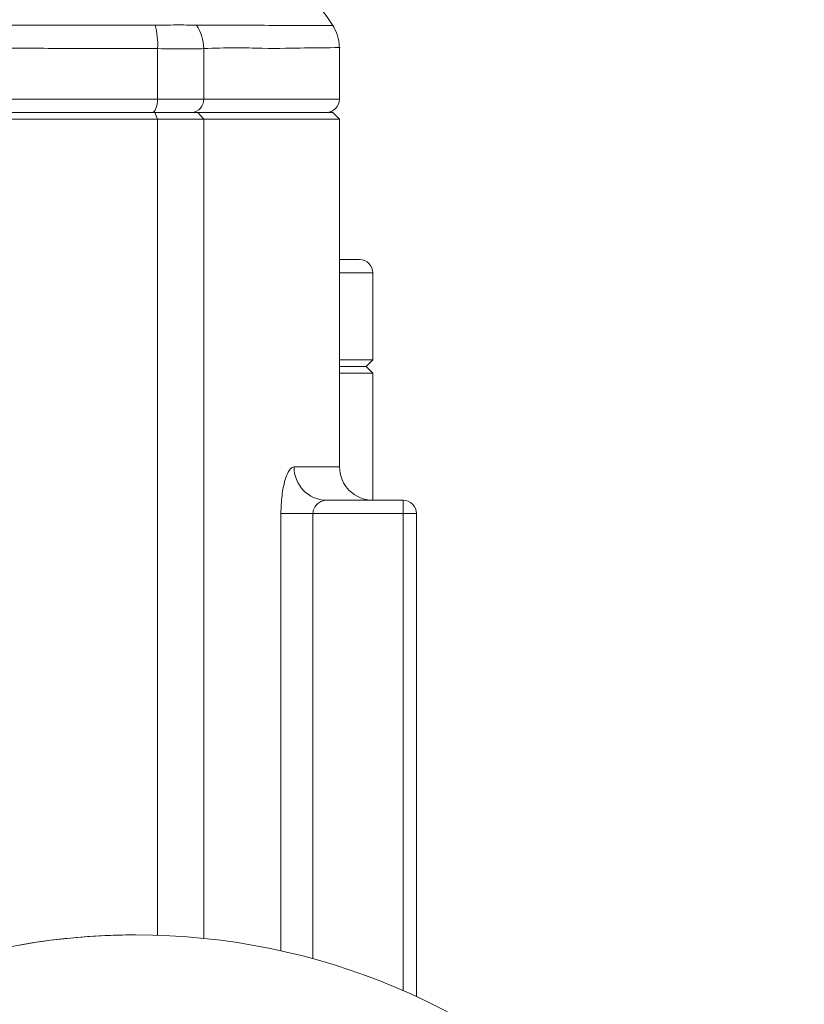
# Model space of a CAD drawing. Header units: millimetres. Extents: x 75 to 915, y -46 to 868.
# Tile 44 of 45: x 857 to 915, y 719 to 793. Entities that reach past the tile are written whole.
import ezdxf

# ---------------------------------------------------------------- set-up
doc = ezdxf.new("R2010")
doc.units = ezdxf.units.MM

msp = doc.modelspace()

# ---------------------------------------------------------------- linework, layer by layer
at = {"color": 7, "linetype": 'Continuous', "lineweight": 15}
for p, q in [((866.89, 790.516), (866.89, 786.742)), ((870.336, 790.516), (870.336, 786.742)), ((880.487, 786.742), (880.487, 790.594)), ((779.086, 786.742), (866.89, 786.742)), ((866.89, 786.742), (870.336, 786.742)), ((779.306, 785.742), (866.67, 785.742)), ((866.89, 785.242), (866.67, 785.742)), ((866.67, 785.742), (869.887, 785.742)), ((870.336, 785.242), (869.887, 785.742)), ((869.887, 785.742), (879.987, 785.742)), ((880.487, 785.242), (879.987, 785.742)), ((866.89, 785.242), (779.086, 785.242)), ((870.336, 785.242), (866.89, 785.242)), ((880.487, 785.242), (870.336, 785.242)), ((880.487, 759.242), (880.487, 785.242)), ((880.487, 774.742), (881.984, 774.742)), ((882.984, 767.242), (882.984, 773.742)), ((880.487, 767.242), (882.984, 767.242)), ((882.484, 766.742), (882.984, 767.242)), ((880.487, 766.742), (882.484, 766.742)), ((882.984, 766.242), (882.484, 766.742)), ((882.984, 766.242), (880.487, 766.242)), ((882.984, 756.742), (882.984, 766.242)), ((879.503, 756.742), (885.238, 756.742)), ((878.499, 755.742), (876.109, 755.742)), ((885.238, 755.742), (878.499, 755.742)), ((885.238, 755.742), (886.238, 755.742)), ((886.238, 755.742), (886.238, 719.619)), ((865.24, 724.242), (865.24, 724.242))]:
    msp.add_line(p, q, dxfattribs=at)
at = {"color": 8, "linetype": 'Continuous', "lineweight": 15}
for p, q in [((870.336, 786.742), (880.487, 786.742)), ((866.89, 785.242), (866.89, 724.215)), ((870.336, 785.242), (870.336, 723.982)), ((882.984, 773.742), (880.487, 773.742)), ((877.088, 759.242), (880.487, 759.242)), ((876.109, 723.046), (876.109, 755.742)), ((878.499, 755.742), (878.499, 722.452)), ((885.238, 720.069), (885.238, 755.742))]:
    msp.add_line(p, q, dxfattribs=at)
at = {"color": 7, "linetype": 'Continuous', "lineweight": 15, "flags": 128}
for points in [[(866.89, 786.742), (866.882, 786.547), (866.857, 786.359), (866.816, 786.187), (866.761, 786.035), (866.695, 785.911), (866.619, 785.818), (866.537, 785.761), (866.451, 785.742)], [(885.238, 755.742), (885.238, 755.937), (885.238, 756.125), (885.238, 756.298), (885.238, 756.449), (885.238, 756.574), (885.238, 756.666), (885.238, 756.723), (885.238, 756.742)]]:
    msp.add_lwpolyline(points, dxfattribs=at)
at = {"color": 7, "linetype": 'Continuous', "lineweight": 15}
msp.add_circle((865.24, 674.242), 50, dxfattribs=at)
for centre, radius, start, end in [((861.048, 790.765), 5.847, 357.56389, 14.92014), ((867.065, 790.473), 3.271, 0.75606, 33.32793), ((869.384, 786.694), 0.953, 273.22441, 2.89681), ((879.487, 786.742), 1, 270, 0), ((881.984, 773.742), 1, 0, 90), ((879.546, 759.2), 2.459, 179.02661, 268.99236), ((882.987, 759.242), 2.5, 180, 270), ((885.238, 755.742), 1, 0.00162, 90)]:
    msp.add_arc(centre, radius, start, end, dxfattribs=at)
for points, knots in [([(880.097, 792.083), (878.714, 794.085), (875.952, 798.084), (871.02, 803.462), (865.613, 808.366), (861.597, 811.107), (859.586, 812.479)], [0, 0, 0, 0, 0.250272, 0.499881, 0.749548, 1, 1, 1, 1]), ([(779.457, 792.265), (779.51, 792.265), (779.563, 792.265), (779.67, 792.265), (779.829, 792.265), (780.202, 792.265), (780.949, 792.264), (782.45, 792.263), (783.749, 792.262), (786.361, 792.26), (788.125, 792.258), (793.472, 792.253), (797.074, 792.249), (804.353, 792.241), (808.028, 792.237), (813.597, 792.233), (815.462, 792.232), (818.275, 792.23), (819.214, 792.23), (821.099, 792.23), (822.044, 792.229), (826.772, 792.229), (830.518, 792.233), (837.939, 792.238), (841.615, 792.241), (847.076, 792.247), (848.888, 792.249), (852.493, 792.252), (854.289, 792.254), (857.854, 792.258), (859.616, 792.26), (862.228, 792.262), (863.093, 792.263), (864.814, 792.264), (865.67, 792.264), (866.519, 792.265)], [0, 0, 0, 0, 0.001953, 0.001953, 0.003906, 0.007813, 0.015625, 0.03125, 0.0625, 0.0625, 0.125, 0.125, 0.25, 0.25, 0.375, 0.375, 0.4375, 0.4375, 0.46875, 0.46875, 0.5, 0.5, 0.625, 0.625, 0.75, 0.75, 0.8125, 0.8125, 0.875, 0.875, 0.9375, 0.9375, 0.96875, 0.96875, 1, 1, 1, 1]), ([(866.519, 792.265), (866.519, 792.265), (866.519, 792.265), (866.519, 792.265), (866.579, 792.267), (866.639, 792.269), (866.698, 792.27)], [-0.0000000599, -0.0000000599, -0.0000000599, -0.0000000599, 0, 0, 0, 0.0002023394, 0.0002023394, 0.0002023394, 0.0002023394]), ([(866.698, 792.27), (867.357, 792.279), (867.952, 792.279), (868.743, 792.281), (868.985, 792.279), (869.424, 792.276), (869.622, 792.275), (869.798, 792.27)], [0, 0, 0, 0, 0.5, 0.5, 0.75, 0.75, 1, 1, 1, 1]), ([(869.798, 792.27), (869.83, 792.269), (869.862, 792.267), (869.893, 792.265), (869.893, 792.265), (869.893, 792.265), (869.893, 792.265)], [0, 0, 0, 0, 0.0002029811, 0.0002029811, 0.0002029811, 0.0002030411, 0.0002030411, 0.0002030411, 0.0002030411]), ([(880.472, 790.595), (880.452, 790.906), (880.414, 791.488), (880.128, 791.996), (879.994, 792.233)], [0, 0, 0, 0, 0.532868, 1, 1, 1, 1]), ([(866.89, 790.516), (866.783, 790.52), (866.676, 790.519), (866.461, 790.519), (866.139, 790.52), (865.386, 790.521), (863.872, 790.524), (862.563, 790.526), (859.929, 790.532), (858.152, 790.535), (854.557, 790.543), (852.744, 790.547), (849.107, 790.555), (847.28, 790.559), (841.771, 790.572), (838.064, 790.58), (830.58, 790.592), (826.803, 790.595), (821.083, 790.595), (819.181, 790.594), (815.4, 790.59), (813.519, 790.588), (807.904, 790.579), (804.196, 790.571), (796.855, 790.555), (793.221, 790.547), (787.827, 790.536), (786.049, 790.532), (783.414, 790.527), (782.541, 790.525), (781.24, 790.522), (780.591, 790.521), (779.837, 790.52), (779.515, 790.519), (779.301, 790.519), (779.193, 790.52), (779.086, 790.516)], [0, 0, 0, 0, 0.003906, 0.003906, 0.007813, 0.015625, 0.03125, 0.0625, 0.0625, 0.125, 0.125, 0.1875, 0.1875, 0.25, 0.25, 0.375, 0.375, 0.5, 0.5, 0.5625, 0.5625, 0.625, 0.625, 0.75, 0.75, 0.875, 0.875, 0.9375, 0.9375, 0.96875, 0.96875, 0.984375, 0.992188, 0.996094, 0.996094, 1, 1, 1, 1]), ([(870.336, 790.516), (870.153, 790.507), (869.941, 790.498), (869.463, 790.488), (869.196, 790.486), (868.311, 790.485), (867.64, 790.498), (866.89, 790.516)], [0, 0, 0, 0, 0.25, 0.25, 0.5, 0.5, 1, 1, 1, 1]), ([(876.109, 755.742), (876.109, 755.975), (876.115, 756.204), (876.142, 756.654), (876.163, 756.877), (876.215, 757.302), (876.247, 757.503), (876.322, 757.884), (876.364, 758.063), (876.457, 758.384), (876.508, 758.529), (876.616, 758.784), (876.671, 758.89), (876.787, 759.063), (876.847, 759.13), (876.967, 759.22), (877.028, 759.242), (877.088, 759.242)], [0, 0, 0, 0, 0.125, 0.125, 0.25, 0.25, 0.375, 0.375, 0.5, 0.5, 0.625, 0.625, 0.75, 0.75, 0.875, 0.875, 1, 1, 1, 1]), ([(879.503, 756.742), (879.394, 756.742), (879.283, 756.722), (879.068, 756.642), (878.962, 756.583), (878.768, 756.42), (878.678, 756.315), (878.543, 756.06), (878.499, 755.903), (878.499, 755.742)], [0, 0, 0, 0, 0.25, 0.25, 0.5, 0.5, 0.75, 0.75, 1, 1, 1, 1])]:
    msp.add_open_spline(points, degree=3, knots=knots, dxfattribs=at)
at = {"color": 8, "linetype": 'Continuous', "lineweight": 15}
for points, knots in [([(869.893, 792.265), (869.893, 792.265), (871.515, 792.263), (874.03, 792.258), (876.767, 792.248), (878.601, 792.239), (879.665, 792.233), (880.109, 792.228), (879.991, 792.23), (879.985, 792.23)], [0, 0, 0, 0, 0.000001, 0.245931, 0.429437, 0.61294, 0.801826, 0.990708, 1, 1, 1, 1]), ([(880.466, 790.594), (880.473, 790.594), (880.683, 790.597), (879.912, 790.581), (878.098, 790.578), (875.424, 790.5), (872.731, 790.602), (871.134, 790.545), (870.336, 790.516)], [0, 0, 0, 0, 0.008241, 0.255635, 0.503818, 0.751212, 0.875623, 1, 1, 1, 1])]:
    msp.add_open_spline(points, degree=3, knots=knots, dxfattribs=at)
at = {"color": 7, "linetype": 'Continuous', "lineweight": 15}
for points in [[(863.361, 724.207), (861.086, 724.121), (858.818, 723.88), (856.575, 723.486)], [(865.24, 724.242), (864.578, 724.242), (863.923, 724.228), (863.361, 724.207)]]:
    msp.add_open_spline(points, degree=3, dxfattribs=at)

doc.saveas('drawing.dxf')
